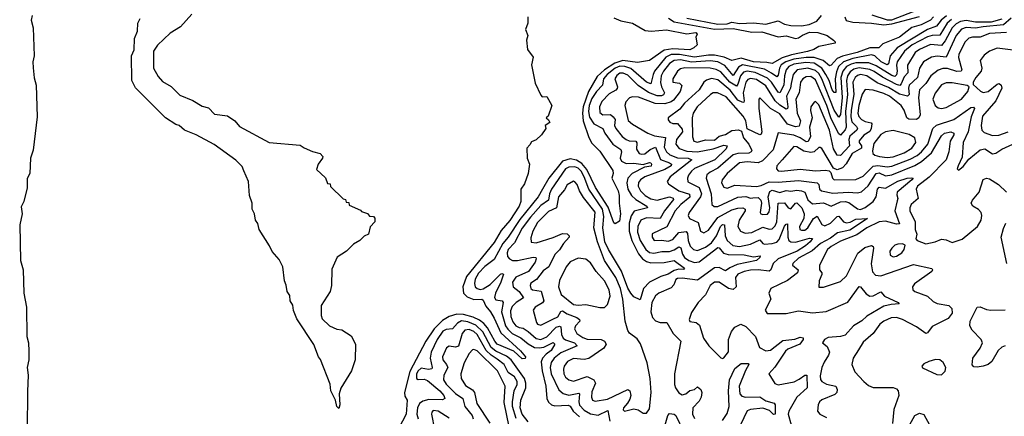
# Model space of a CAD drawing. Extents: x 1678759 to 1859541, y 384609 to 522867.
# Tile 222 of 256: x 1727449 to 1733790, y 487091 to 489647. Entities that reach past the tile are written whole.
import ezdxf

# ---------------------------------------------------------------- set-up
doc = ezdxf.new("R2010")
doc.units = 0

msp = doc.modelspace()

# ---------------------------------------------------------------- linework, layer by layer
at = {"layer": '0CON20XD'}
for points in [[(1732937.8, 489677.8), (1733035, 489645.3), (1733065, 489646.9), (1733237.1, 489712.9)], [(1727530.3, 489675), (1727523.9, 489645), (1727535.2, 489595), (1727542.7, 489415), (1727534.7, 489375), (1727536.1, 489336.1), (1727542, 489272), (1727556.2, 489225), (1727562.1, 489022.1), (1727535.3, 488805.3), (1727519.2, 488755), (1727515.3, 488655), (1727497, 488623), (1727497.3, 488562.7), (1727475.2, 488475), (1727458.4, 488441.6), (1727465.3, 488395), (1727449.5, 488325), (1727454.3, 488094.3), (1727471.7, 488035), (1727475.2, 487885), (1727492.7, 487795), (1727496, 487605), (1727505.8, 487565), (1727509.3, 487510.7), (1727507.5, 487455), (1727497.3, 487405), (1727504.6, 487355), (1727500.7, 487250.7), (1727497.4, 487005)], [(1729505, 487141.4), (1729491.4, 487155), (1729484.1, 487195), (1729453.7, 487255), (1729448.6, 487298.6), (1729387.6, 487457.6), (1729374.8, 487475), (1729343, 487553), (1729235, 487718.9), (1729211.9, 487771.9), (1729207.7, 487807.7), (1729191.4, 487835), (1729188.8, 487868.8), (1729172.3, 487895), (1729166.4, 487936.4), (1729154.7, 487965), (1729144.4, 488054.4), (1729121, 488101), (1729075, 488153.3), (1729058.9, 488188.9), (1728991.6, 488295), (1728982.7, 488332.7), (1728967.9, 488355), (1728960.8, 488395), (1728946.2, 488425), (1728947.5, 488465), (1728929.1, 488515), (1728922.5, 488605), (1728892.4, 488672.4), (1728881.5, 488701.5), (1728842.1, 488742.1), (1728702.3, 488842.3), (1728585.9, 488905.9), (1728510.6, 488935), (1728475.8, 488965.8), (1728455, 488972.1), (1728388.2, 489015), (1728195, 489209.1), (1728171.2, 489255), (1728169.7, 489415), (1728186.7, 489453.3), (1728189.1, 489525), (1728207.1, 489572.9), (1728210.6, 489625), (1728226.2, 489655)], [(1728557.9, 489682.1), (1728485, 489602.1), (1728419, 489561), (1728336.3, 489483.7), (1728310.3, 489445), (1728312, 489335), (1728341.3, 489281.3), (1728369.9, 489249.9), (1728425, 489216.7), (1728481.2, 489161.2), (1728565, 489127.3), (1728625, 489089.1), (1728665, 489078.6), (1728705, 489037.3), (1728787.4, 489027.4), (1728835, 488994.3), (1728865, 488959.6), (1729056.7, 488856.7), (1729255, 488839.5), (1729281.2, 488821.2), (1729335, 488798.2), (1729384.2, 488785), (1729401.2, 488765), (1729400, 488755), (1729372.5, 488715), (1729361.7, 488681.7), (1729418.3, 488628.3), (1729431.7, 488591.7), (1729448.3, 488588.3), (1729451.7, 488571.7), (1729531.7, 488491.7), (1729548.3, 488488.3), (1729551.7, 488471.7), (1729568.3, 488468.3), (1729571.7, 488451.7), (1729645, 488420), (1729651.7, 488411.7), (1729688.3, 488398.3), (1729701.7, 488381.7), (1729728.3, 488378.3), (1729737, 488367), (1729737.5, 488345), (1729707.5, 488312.5), (1729696.2, 488265), (1729667.3, 488252.7), (1729640, 488225), (1729598.7, 488201.3), (1729555, 488154.4), (1729493.8, 488116.2), (1729460.2, 488039.8), (1729457.7, 487935), (1729449.7, 487895), (1729390.9, 487805), (1729390.6, 487740.6), (1729398.4, 487718.4), (1729444.2, 487674.2), (1729492.1, 487652.1), (1729525, 487647.2), (1729585, 487609.6), (1729612.3, 487555), (1729610, 487455), (1729585.3, 487385), (1729517.4, 487272.6), (1729507.2, 487235), (1729512, 487165), (1729505, 487141.4)], [(1730722.5, 489665), (1730722.5, 489625), (1730707.5, 489585), (1730722.5, 489545), (1730713.3, 489515), (1730720, 489455), (1730756.2, 489405), (1730746.1, 489356.1), (1730768.3, 489238.3), (1730805, 489160), (1730815, 489150), (1730845, 489152.5), (1730876.7, 489095), (1730853.6, 489026.4), (1730840, 489015), (1730855, 489002.5), (1730862.5, 488985), (1730833.9, 488966.1), (1730837.5, 488945), (1730810, 488905), (1730775, 488873.3), (1730745, 488860), (1730735, 488840), (1730715, 488820), (1730716.7, 488755), (1730733.3, 488715), (1730723.3, 488655), (1730700.3, 488589.7), (1730676.2, 488555), (1730677.7, 488475), (1730665.3, 488445), (1730605, 488352.5), (1730550.5, 488289.5), (1730505, 488212.2), (1730327.9, 487992.1), (1730304.3, 487925), (1730307.4, 487885), (1730331.1, 487861.1), (1730375, 487844.8), (1730425, 487845.3), (1730435, 487838.9), (1730451.1, 487801.1), (1730481.5, 487765), (1730505, 487723.8), (1730548.8, 487628.8), (1730675, 487512.9), (1730706.5, 487475), (1730705, 487462.9), (1730685, 487460.8), (1730631.5, 487511.5), (1730525, 487556.1), (1730508.4, 487575), (1730461.5, 487661.5), (1730438.3, 487688.3), (1730410, 487709.9), (1730369.5, 487729.5), (1730307.1, 487747.1), (1730265, 487748.9), (1730215, 487735.2), (1730172.1, 487707.9), (1730119, 487655), (1730064.8, 487575), (1729961, 487379), (1729927.5, 487245), (1729930, 487220), (1729945.4, 487195), (1729938.8, 487105), (1729864.8, 486965)], [(1731275, 489659.3), (1731320.5, 489640.5), (1731396, 489625), (1731478.1, 489578.1), (1731516.8, 489573.2), (1731615, 489582.9), (1731745, 489556.7), (1731803.3, 489565), (1731812, 489555), (1731802.9, 489535), (1731811.4, 489485), (1731791.8, 489465), (1731765, 489453.8), (1731655, 489458.6), (1731599.3, 489450.7), (1731505, 489383.6), (1731428.2, 489371.8), (1731333.6, 489383.6), (1731281.9, 489368.1), (1731216, 489324), (1731169, 489281), (1731113.2, 489185), (1731078.6, 489085), (1731073.8, 489043.8), (1731078.4, 488995), (1731115, 488888.2), (1731135, 488851.8), (1731185, 488800), (1731270, 488675), (1731271.4, 488655), (1731261.8, 488625), (1731303.1, 488545), (1731309.7, 488515), (1731309.4, 488465), (1731318.7, 488395), (1731311.7, 488348.3), (1731285, 488332), (1731275, 488338.6), (1731238.4, 488438.4), (1731157.5, 488565), (1731100.8, 488680.8), (1731069.8, 488719.8), (1731035, 488741.8), (1730995, 488750.2), (1730944.7, 488735.3), (1730856.7, 488625), (1730815.3, 488554.7), (1730787.4, 488505), (1730670.9, 488359.1), (1730595.2, 488245), (1730561.4, 488205), (1730505, 488101.3), (1730444.3, 488055.7), (1730405, 488012.8), (1730383.4, 487975), (1730377.5, 487947.5), (1730383.6, 487925), (1730395, 487913.7), (1730415, 487908.5), (1730435, 487912.7), (1730480, 487940), (1730545, 488007.7), (1730555, 488011.1), (1730565, 488006.2), (1730548.9, 487955), (1730513, 487885), (1730507, 487857), (1730515, 487841.9), (1730555.5, 487835.5), (1730562.9, 487825), (1730552.2, 487765), (1730578.2, 487675), (1730592, 487652), (1730620.9, 487625), (1730676.3, 487596.3), (1730725, 487557.8), (1730765, 487535.4)], [(1731626.9, 489656.9), (1731665, 489633), (1731924.5, 489585.5), (1732045, 489590.2), (1732165, 489567.4), (1732228, 489568), (1732335, 489537.1), (1732385, 489544.2), (1732445, 489525.8), (1732465, 489529.5), (1732491.4, 489548.6), (1732535, 489567.6), (1732588.8, 489565), (1732650, 489545), (1732691.2, 489515), (1732700, 489505), (1732700, 489495), (1732596.3, 489473.7), (1732562.9, 489455), (1732522.9, 489442.9), (1732419.2, 489420.8), (1732359.1, 489400.9), (1732295, 489364), (1732262, 489372), (1732175.1, 489374.9), (1732095, 489399.8), (1732035, 489384.8), (1731986.3, 489406.3), (1731925, 489417.8), (1731885, 489417.9), (1731794.8, 489404.8), (1731697.7, 489422.3), (1731645, 489422.1), (1731611.1, 489405), (1731538.2, 489315), (1731528, 489295), (1731515, 489233.4), (1731485, 489245.2), (1731385, 489332.6), (1731346.3, 489346.3), (1731315, 489347.3), (1731285, 489334.7), (1731232.2, 489295), (1731209.7, 489265), (1731202.2, 489225), (1731164.7, 489185.3), (1731135, 489140), (1731116.8, 489095), (1731111.9, 489055), (1731118.5, 489018.5), (1731146.8, 488976.8), (1731203.9, 488945), (1731218.1, 488915), (1731270, 488845), (1731321.6, 488811.6), (1731325.3, 488795.3), (1731315.7, 488755), (1731324.2, 488735), (1731355, 488719.8), (1731405, 488721.8), (1731465, 488714.6), (1731506.2, 488726.2), (1731515, 488724.3), (1731519.3, 488715), (1731515.8, 488704.2), (1731473.3, 488696.7), (1731394.8, 488655), (1731366.5, 488625), (1731359.3, 488595), (1731366.5, 488555), (1731388.5, 488515), (1731418.2, 488488.2), (1731489.1, 488445), (1731492.2, 488435), (1731407.6, 488412.4), (1731386.7, 488383.3), (1731374.9, 488335.1), (1731374.9, 488285), (1731390.7, 488225), (1731435, 488137.7), (1731460.6, 488105), (1731485, 488087.7), (1731515, 488080.6), (1731598.8, 488081.2), (1731664.8, 488094.8), (1731731.4, 488045), (1731725, 488037.5), (1731695, 488038.4), (1731665, 488031.2), (1731625, 488007), (1731577.7, 487992.3), (1731505.2, 487954.8), (1731465.8, 487914.2), (1731445, 487842), (1731405, 487862), (1731385, 487884.3), (1731365, 487916.6), (1731325, 488025.3), (1731240.6, 488165), (1731218.6, 488215), (1731204.6, 488305), (1731212, 488378), (1731203.1, 488425), (1731114.9, 488555), (1731085.3, 488635), (1731065, 488670.6), (1731045, 488691.2), (1731025, 488699.5), (1730985, 488696.5), (1730963.8, 488685), (1730874, 488555), (1730861.5, 488525), (1730855.9, 488484.1), (1730805, 488449.8), (1730738.2, 488375), (1730685, 488302.9), (1730635, 488209.8), (1730595.6, 488165), (1730589.6, 488145), (1730591.7, 488121.7), (1730604.5, 488105), (1730622.9, 488095), (1730655, 488094.2), (1730756.3, 488116.3), (1730773.3, 488115), (1730776.2, 488106.2), (1730768.2, 488085), (1730725.3, 488024.7), (1730645, 487987.8), (1730624.1, 487955), (1730627, 487925), (1730666.2, 487896.2), (1730694.6, 487855), (1730647.3, 487825), (1730621, 487799), (1730609.8, 487770.2), (1730612.1, 487735), (1730625, 487700), (1730645, 487674.8), (1730665, 487662.3), (1730690.9, 487659.1), (1730725, 487637.8), (1730775, 487592.1), (1730805, 487585.8), (1730845, 487604.1), (1730905, 487664.8), (1730925, 487670.8), (1730935, 487666.5), (1730938.5, 487618.5), (1730949.8, 487595), (1730965, 487583.3), (1731022.4, 487565), (1731040.5, 487545), (1730935, 487501), (1730891.3, 487465), (1730872.4, 487437.6), (1730864.8, 487405), (1730871.2, 487365), (1730921.7, 487261.7), (1730948.5, 487238.5), (1730985, 487226.2), (1731049.4, 487239.4), (1731054.8, 487234.8), (1731050.1, 487185), (1731055, 487162.2), (1731085, 487130.6), (1731125, 487107), (1731175, 487098.1), (1731238.1, 487128.1), (1731250.3, 487060.3)], [(1733334.6, 489665), (1733315.3, 489645), (1733255, 489614), (1733195, 489596.2), (1733115.5, 489535), (1733008.5, 489491.5), (1732983.1, 489466.9), (1732923.8, 489466.2), (1732843.6, 489436.4), (1732747.4, 489412.6), (1732713.1, 489396.9), (1732675, 489353.1), (1732665, 489350.8), (1732624.3, 489384.3), (1732565, 489403.4), (1732515, 489404), (1732435, 489392.9), (1732382.4, 489375), (1732354, 489356), (1732342.9, 489335), (1732335, 489289.7), (1732325, 489278.9), (1732291.9, 489301.9), (1732245, 489329.1), (1732105, 489356.6), (1732077.8, 489342.2), (1732045, 489288.4), (1731991.1, 489351.1), (1731945, 489375.3), (1731895, 489381.2), (1731775, 489374.3), (1731705, 489388.1), (1731665, 489385.1), (1731634.3, 489365.7), (1731595.5, 489315), (1731580.6, 489285), (1731576.7, 489243.3), (1731582.5, 489215), (1731601.2, 489175), (1731595, 489162.3), (1731583.3, 489156.7), (1731555, 489157.5), (1731497.9, 489177.9), (1731432.5, 489222.5), (1731365, 489289.2), (1731335, 489303.3), (1731315, 489302.4), (1731295, 489288.6), (1731282.9, 489265), (1731298.3, 489215), (1731296.7, 489203.3), (1731287.8, 489192.2), (1731245, 489169.2), (1731199.2, 489120.8), (1731183.9, 489085), (1731185, 489049.4), (1731204.8, 489034.8), (1731255, 489036), (1731272.1, 489022.1), (1731284.5, 489004.5), (1731281, 488965), (1731288.8, 488945), (1731329.1, 488895), (1731355, 488874.2), (1731375, 488866.2), (1731418.2, 488865), (1731423.8, 488853.8), (1731422.6, 488812.6), (1731439.2, 488785), (1731455, 488780), (1731475, 488783.5), (1731509, 488811), (1731545, 488825.6), (1731576.2, 488746.2), (1731634.1, 488725), (1731646.8, 488715), (1731644.3, 488705), (1731605, 488680.8), (1731474.7, 488635), (1731447.3, 488615), (1731435, 488597.3), (1731432.3, 488575), (1731447.1, 488545), (1731477.3, 488515), (1731515, 488491.6), (1731555, 488484.3), (1731635, 488505.8), (1731656.9, 488496.9), (1731659.1, 488489.1), (1731601.2, 488415), (1731574.9, 488365.1), (1731485, 488369.4), (1731450.3, 488355), (1731429.2, 488315), (1731427.8, 488277.8), (1731445, 488224.1), (1731482.1, 488165), (1731505, 488146.3), (1731532.6, 488142.6), (1731585, 488152.3), (1731635, 488153.5), (1731665, 488163.1), (1731695, 488183.1), (1731706.7, 488176.7), (1731717.7, 488135), (1731730.2, 488115), (1731758.1, 488095), (1731795, 488081.8), (1731825, 488087.4), (1731945, 488178.1), (1731955, 488175.9), (1731982.8, 488142.8), (1732012.9, 488132.9), (1732115, 488131.4), (1732175, 488119.6), (1732218, 488125), (1732215.6, 488115), (1732194.2, 488095), (1732069.9, 488070.1), (1732021.7, 488048.3), (1731995, 488029.1), (1731955, 488050), (1731925, 488046.8), (1731815, 487968.1), (1731715, 487981.7), (1731685, 487979.3), (1731675, 487972.2), (1731662.5, 487937.5), (1731645, 487918.4), (1731565.6, 487884.4), (1731543.5, 487866.5), (1731520.2, 487825), (1731513, 487765), (1731525, 487726.9), (1731545, 487705.4), (1731575, 487694.6), (1731617.5, 487695), (1731657.7, 487625), (1731706.5, 487575), (1731666.7, 487365), (1731666.9, 487295), (1731673.1, 487275), (1731695, 487241.9), (1731715, 487229.2), (1731740, 487235), (1731765, 487257.1), (1731795.6, 487264.4), (1731815, 487281.2), (1731835, 487264.2), (1731842.3, 487245), (1731838.1, 487215), (1731825, 487187.5), (1731784.1, 487145), (1731782.8, 487105), (1731795, 487076.7)], [(1733417.6, 489672.4), (1733383, 489645), (1733354.4, 489605.6), (1733295, 489583.6), (1733100, 489465), (1733054.5, 489415), (1733045, 489363.1), (1733035, 489355.7), (1732997.7, 489375), (1732956.1, 489415), (1732935, 489420.5), (1732815, 489396.9), (1732755.2, 489374.8), (1732723.5, 489346.5), (1732708.7, 489311.3), (1732700.6, 489265), (1732705, 489178.6), (1732695, 489178.4), (1732681.5, 489195), (1732662.9, 489255), (1732642, 489295), (1732615, 489335.4), (1732565, 489366.2), (1732512.3, 489372.3), (1732435, 489361.4), (1732403.2, 489345), (1732386.2, 489325), (1732375.6, 489285), (1732370.4, 489225), (1732345, 489176.8), (1732335, 489179.4), (1732290.8, 489245), (1732265, 489270.4), (1732185, 489307.2), (1732135, 489316), (1732111.8, 489308.2), (1732091.9, 489285), (1732075, 489231.3), (1732065, 489218.4), (1732023.5, 489245), (1731965, 489311.5), (1731935, 489326.9), (1731895, 489334.3), (1731733.7, 489336.3), (1731705, 489329.7), (1731685, 489316.2), (1731654.7, 489265), (1731656, 489245), (1731697.6, 489237.6), (1731713.7, 489223.7), (1731702.9, 489185), (1731660.8, 489129.1), (1731645, 489117.3), (1731605, 489105.4), (1731542.9, 489107.1), (1731435, 489148.4), (1731395, 489150.8), (1731376.2, 489143.8), (1731352.8, 489117.2), (1731346.8, 489095), (1731368, 488998), (1731395, 488973.4), (1731495, 488915.8), (1731537.7, 488897.7), (1731607.9, 488887.9), (1731600.4, 488825), (1731614, 488795), (1731635.8, 488775.8), (1731685, 488756.7), (1731753.9, 488753.9), (1731778.9, 488745), (1731639.3, 488635), (1731619.5, 488605), (1731628.5, 488588.5), (1731693.6, 488545), (1731762.4, 488522.4), (1731765, 488503.5), (1731707.3, 488455), (1731671.2, 488415), (1731616.9, 488313.1), (1731523.6, 488266.4), (1731523.1, 488245), (1731536, 488225), (1731585, 488226.7), (1731625, 488219), (1731655, 488229.5), (1731695.1, 488274.9), (1731742, 488282), (1731750, 488270), (1731754, 488224), (1731768.3, 488188.3), (1731788.2, 488165), (1731815, 488159.6), (1731865, 488180.6), (1731905, 488209.3), (1731936.1, 488253.9), (1731962.8, 488315), (1731975, 488327.1), (1731987.5, 488325), (1731993, 488255), (1732005, 488223.4), (1732041.2, 488191.2), (1732085, 488186.2), (1732155, 488199.4), (1732215, 488229), (1732234.3, 488204.3), (1732245, 488200), (1732295, 488204.2), (1732325, 488213.7), (1732340.6, 488229.4), (1732375, 488315.5), (1732385, 488329.4), (1732395, 488331.2), (1732395.4, 488245.4), (1732403.5, 488225), (1732415, 488216.5), (1732445, 488213.9), (1732535, 488239.8), (1732555, 488236.2), (1732540, 488215), (1732510, 488190), (1732455.6, 488154.3), (1732334.3, 488105), (1732301, 488075), (1732286, 488034), (1732275, 488025.8), (1732205, 488033.9), (1732155, 488032.6), (1732114.4, 488025), (1732075, 488007.5), (1732058.8, 487985), (1732062.7, 487925), (1732045, 487907.5), (1732015, 487914.5), (1731954.6, 487955.4), (1731925, 487954.5), (1731896.9, 487933.1), (1731866.3, 487873.7), (1731818, 487825), (1731775, 487760), (1731761.4, 487715), (1731765, 487702), (1731805, 487695.6), (1731827.7, 487677.7), (1731854, 487594), (1731887.5, 487545), (1731965, 487468.8), (1731975, 487464), (1731985, 487468), (1732014.5, 487505.5), (1732014.7, 487585), (1732033, 487637), (1732055, 487665.4), (1732094.3, 487684.3), (1732125, 487670.6), (1732188.5, 487605), (1732212.9, 487535), (1732255, 487512.4), (1732285, 487517.8), (1732365, 487580), (1732441.3, 487588.7), (1732475, 487601.2), (1732496, 487596), (1732495.9, 487585), (1732473.8, 487555), (1732396.8, 487523.2), (1732380.2, 487509.8), (1732311.5, 487408.5), (1732272.9, 487365), (1732312.4, 487302.4), (1732333.4, 487293.4), (1732436, 487314), (1732470.2, 487329.8), (1732505, 487356.2), (1732518.1, 487355), (1732521.8, 487275), (1732454.7, 487215), (1732403.5, 487125), (1732398.6, 487105), (1732417.3, 487035)], [(1733451.3, 489648.7), (1733423.4, 489625), (1733375, 489548.4), (1733324.7, 489545.3), (1733295, 489535.9), (1733197.1, 489485), (1733147.7, 489445), (1733100.2, 489375), (1733095.2, 489355), (1733100.4, 489315), (1733095, 489292.2), (1733085, 489281.9), (1733065, 489288.2), (1732965, 489350.9), (1732918.2, 489368.2), (1732835, 489368.7), (1732805, 489361.5), (1732774.3, 489345), (1732749.9, 489315), (1732736.6, 489275), (1732746.6, 489145), (1732735, 489036), (1732725, 489018.9), (1732694.3, 489064.3), (1732615.1, 489265.1), (1732595, 489299.7), (1732575, 489320.5), (1732525, 489335.1), (1732456.1, 489323.9), (1732429.7, 489295), (1732416.8, 489236.8), (1732413.2, 489205), (1732387.7, 489155), (1732396.1, 489085), (1732394.2, 489075.8), (1732385, 489070.5), (1732345, 489096.5), (1732315.4, 489125), (1732255, 489220.2), (1732195, 489261.8), (1732155, 489268.1), (1732139.3, 489260.7), (1732126.5, 489245), (1732108.8, 489175), (1732115.8, 489124.2), (1732113.8, 489116.2), (1732105.7, 489114.3), (1732075, 489129.2), (1732025, 489193.4), (1731945, 489260.2), (1731905, 489267.4), (1731872.2, 489257.8), (1731856, 489244), (1731825.8, 489195), (1731729.9, 489110.1), (1731700.4, 489069.6), (1731625.8, 489015), (1731625, 489002.5), (1731635.7, 488985.7), (1731655, 488978.1), (1731685, 488978.2), (1731715, 488942.7), (1731718.6, 488925), (1731679.5, 488875), (1731674.7, 488845), (1731697.1, 488817.1), (1731745, 488800.9), (1731815, 488795.6), (1731916.1, 488813.9), (1731985, 488839), (1732006.4, 488835), (1731998.8, 488815), (1731926.6, 488743.4), (1731795, 488688.8), (1731775, 488671.9), (1731757.1, 488645), (1731749.7, 488625), (1731753.1, 488603.1), (1731826.3, 488566.3), (1731839.2, 488525), (1731833.3, 488505), (1731761.2, 488405), (1731755.3, 488385), (1731762.1, 488365), (1731819.8, 488339.8), (1731832.9, 488285), (1731855, 488273.2), (1731885, 488290.9), (1731945, 488371.4), (1732035, 488421.2), (1732075, 488433.3), (1732106, 488435), (1732122.5, 488425), (1732121, 488415), (1732083.9, 488355), (1732073.5, 488315), (1732091.5, 488285), (1732120.9, 488270.9), (1732165, 488276.5), (1732235, 488309.4), (1732275, 488297.9), (1732295, 488299.7), (1732315, 488319.4), (1732325.9, 488345), (1732334.5, 488465.5), (1732375.8, 488465.8), (1732398, 488435), (1732415, 488428.4), (1732445, 488463.6), (1732455, 488466.8), (1732485.5, 488435.5), (1732500.5, 488395), (1732498.8, 488365), (1732470.5, 488315), (1732474.5, 488295), (1732485, 488289.7), (1732505, 488291.4), (1732524.6, 488305), (1732561.6, 488365), (1732585, 488381.5), (1732615, 488326.4), (1732635, 488317.7), (1732671.6, 488335), (1732715, 488379.7), (1732725, 488381.5), (1732754.7, 488344.7), (1732775, 488338.2), (1732797.5, 488342.5), (1732835, 488361.6), (1732910, 488365), (1732795, 488289.8), (1732716.2, 488273.8), (1732670.9, 488239.1), (1732606.7, 488205)], [(1731745, 489656.9), (1731945, 489618.3), (1732005, 489621.6), (1732035, 489631.4), (1732085, 489622.7), (1732175, 489626.7), (1732255, 489619.2), (1732335, 489640), (1732375, 489619.5), (1732415, 489609.6), (1732485, 489608.2), (1732534.5, 489615.5), (1732583, 489637), (1732612.4, 489675)], [(1733835, 489656.2), (1733786, 489614), (1733655, 489601.9), (1733605, 489591.6), (1733545, 489597.5), (1733515, 489586.1), (1733480.3, 489545), (1733415, 489406.4), (1733357, 489413), (1733321.9, 489405), (1733270.4, 489375), (1733244, 489334), (1733231.9, 489275), (1733178.1, 489225), (1733173.8, 489205), (1733177.5, 489165), (1733166.3, 489153.7), (1733115, 489167.4), (1733045, 489210.5), (1732970.5, 489240.5), (1732905, 489286.2), (1732865, 489293.1), (1732845, 489287.9), (1732829, 489275), (1732815.3, 489244.7), (1732821.6, 489165), (1732803.6, 489065), (1732802.2, 489022.2), (1732809.2, 488989.2), (1732839.3, 488959.3), (1732845.2, 488945), (1732840.8, 488935), (1732795, 488897), (1732788.1, 488875), (1732792.7, 488835), (1732735, 488772.6), (1732715, 488774.8), (1732689.5, 488815), (1732665, 488935.4), (1732595, 489098.9), (1732575, 489119.4), (1732565, 489115.7), (1732545.4, 489085), (1732542.6, 489062.6), (1732553.3, 489015), (1732535.8, 488955), (1732542.9, 488895), (1732528, 488862), (1732515, 488860), (1732475, 488886.8), (1732435, 488903.3), (1732335, 488917.1), (1732302.5, 488807.5), (1732232.3, 488737.7), (1732205, 488724.1), (1732135, 488730.3), (1732085, 488724.8), (1732004.7, 488655), (1731974, 488615), (1731970, 488595), (1731985, 488567.8), (1732005, 488562.1), (1732055, 488580), (1732195, 488573), (1732225, 488578), (1732275, 488601.5), (1732335, 488599.4), (1732465, 488610.5), (1732585.2, 488595.2), (1732596.7, 488585), (1732601.2, 488555), (1732613.4, 488543.4), (1732685, 488528.7), (1732784.8, 488534.8), (1732845, 488532), (1732871.4, 488538.6), (1732913.3, 488576.7), (1732965, 488655.4), (1732985, 488660.1), (1733025, 488641.6), (1733065, 488648.3), (1733215, 488707.8), (1733257, 488733), (1733320.8, 488789.2), (1733385, 488898.4), (1733405.6, 488915), (1733445, 488923.8), (1733465.3, 488915.3), (1733464.5, 488905), (1733441.2, 488865), (1733432.1, 488795), (1733416.4, 488743.6), (1733306.8, 488633.2), (1733230.5, 488575), (1733223.1, 488555), (1733235.2, 488495), (1733191.5, 488455), (1733182.5, 488435), (1733182.3, 488415), (1733217, 488345), (1733215.3, 488295), (1733226.9, 488265), (1733220, 488235), (1733230, 488225), (1733285, 488203.1), (1733345, 488216.2), (1733385, 488232.5), (1733415, 488228.7), (1733455, 488212), (1733518, 488232), (1733616.9, 488315), (1733641.9, 488355), (1733646.5, 488385), (1733641.9, 488405), (1733623.6, 488423.6), (1733587.1, 488445), (1733577.8, 488465), (1733586.2, 488483.8), (1733628.8, 488535), (1733653.3, 488616.7), (1733675, 488626.5), (1733695, 488622.5), (1733751.9, 488585), (1733804.3, 488535)], [(1733775, 489650.2), (1733705, 489632.2), (1733605, 489632.1), (1733545, 489641.6), (1733507.6, 489635), (1733479.8, 489620.2), (1733454.3, 489595), (1733409.2, 489510.8), (1733385, 489480), (1733315, 489487.2), (1733243.2, 489455), (1733216.2, 489435), (1733166.6, 489355), (1733169.1, 489305), (1733145, 489279.3), (1733126.5, 489233.5), (1733116.5, 489223.5), (1733095, 489228.5), (1733005, 489275.9), (1732953.2, 489313.2), (1732925, 489325.7), (1732855, 489336.2), (1732822.1, 489327.9), (1732798.1, 489311.9), (1732780.2, 489285), (1732773.1, 489255), (1732780.8, 489165), (1732767.9, 489055), (1732771.8, 488955), (1732765, 488937.7), (1732735, 488903.3), (1732722.7, 488912.7), (1732674.1, 489015), (1732647.1, 489095)], [(1732763.6, 489665), (1732772.2, 489642.2), (1732815, 489630.3), (1732935, 489625.6), (1733015, 489613.5), (1733065, 489621.2), (1733245, 489668.8)], [(1733805, 489565.2), (1733695, 489558.8), (1733635, 489535.5), (1733585, 489535.6), (1733562.5, 489527.5), (1733538.6, 489505), (1733498.1, 489425), (1733496, 489404), (1733516.7, 489325), (1733511.9, 489315), (1733485, 489312.5), (1733425, 489332.8), (1733395, 489332), (1733365, 489322.1), (1733317, 489285), (1733283.9, 489235), (1733244.8, 489195.2), (1733236.8, 489145), (1733247.7, 489035), (1733240, 489015), (1733225.6, 489004.4), (1733175, 489006.1), (1733163.2, 489015), (1733145.2, 489065), (1733125.3, 489095), (1733050.2, 489155), (1733015, 489172.6), (1732946.1, 489193.9), (1732895, 489198), (1732875, 489167.8), (1732853, 489095), (1732846, 489045), (1732852.7, 489022.7), (1732870.8, 489005), (1732895, 488991), (1732932.4, 488982.4), (1732936.6, 488975), (1732933, 488945), (1732923.8, 488926.2), (1732885, 488903.2), (1732855.5, 488865.5), (1732856.2, 488855), (1732870.6, 488835), (1732870.3, 488819.7), (1732809.5, 488785), (1732771.5, 488718.5), (1732748.3, 488691.7), (1732715, 488679.1), (1732690.8, 488690.8), (1732615, 488816.9), (1732605, 488824.4), (1732595, 488823.3), (1732565.2, 488794.8), (1732545, 488790.2), (1732499.9, 488799.9), (1732455, 488827.3), (1732435, 488829.7), (1732360.7, 488745), (1732326.2, 488705), (1732323.6, 488685), (1732335, 488674.1), (1732355, 488671.1), (1732475, 488682.9), (1732575, 488672.6), (1732638.1, 488678.1), (1732662.1, 488672.1), (1732672.8, 488662.8), (1732684.6, 488625), (1732695, 488614.6), (1732835, 488617.5), (1732880.6, 488639.4), (1732945, 488702.2), (1732975, 488706.8), (1733035, 488699), (1733065, 488702.4), (1733185, 488747.8), (1733228.6, 488771.4), (1733257.3, 488795), (1733297.5, 488845), (1733330.7, 488945), (1733353.2, 488966.8), (1733465, 489004.8), (1733575, 489081.8), (1733592.6, 489082.6), (1733599.1, 489075), (1733577.9, 489022.1), (1733558, 488925), (1733525.2, 488855), (1733518.9, 488761.1), (1733492.5, 488705), (1733487.5, 488685), (1733495, 488677.5), (1733525, 488700), (1733562.8, 488747.2), (1733635, 488808.8), (1733665, 488814.7), (1733715, 488783.6), (1733735, 488786.1), (1733775, 488811.9), (1733845, 488844.3)], [(1733848.4, 489451.6), (1733745, 489463.2), (1733695.3, 489444.7), (1733660.9, 489419.1), (1733635.5, 489385), (1733645.3, 489335), (1733641.9, 489315), (1733606.6, 489275), (1733590, 489245), (1733590.3, 489230.3), (1733637.4, 489187.4), (1733655, 489178.8), (1733685.4, 489185), (1733745, 489232), (1733756.7, 489235), (1733770.4, 489225), (1733773.4, 489205), (1733736.7, 489125), (1733650.7, 489025), (1733640.8, 488965), (1733645.8, 488935.8), (1733660.8, 488920.8), (1733715, 488900)], [(1732647.1, 489095), (1732575, 489258.9), (1732545, 489282.1), (1732515, 489279.4), (1732492.4, 489265), (1732478.8, 489245), (1732468.7, 489175), (1732447, 489135), (1732455.4, 489045.4), (1732477.6, 488995), (1732469.3, 488960.7), (1732445, 488956.2), (1732395, 488974.8), (1732345, 489040.3), (1732284.9, 489074.9), (1732215, 489143.3), (1732208.8, 489135), (1732209.4, 489075), (1732229.2, 488925), (1732225, 488908.6), (1732215, 488904.6), (1732134.4, 488944.4), (1732124.7, 488995), (1732108.7, 489025), (1731999.9, 489149.9), (1731943.8, 489176.2), (1731915, 489175.2), (1731897.5, 489165), (1731812.2, 489085), (1731787.5, 489045), (1731780.9, 489015), (1731783.1, 488893.1), (1731791.5, 488865), (1731815, 488858.9), (1731865, 488872.8), (1731925, 488871.3), (1731955, 488895.6), (1731995, 488906.5), (1732035, 488932.9), (1732077.7, 488937.7), (1732097.7, 488927.7), (1732109.7, 488885), (1732145.9, 488845.9), (1732165.3, 488805), (1732160.8, 488795), (1732145, 488787.6), (1732075, 488784.3), (1732044.7, 488775.3), (1731945, 488689.8), (1731895, 488664.7), (1731875, 488647.3), (1731870.5, 488625), (1731903.5, 488525), (1731906.4, 488456.4), (1731922.7, 488442.7), (1731945, 488443.3), (1732075, 488504.1), (1732125, 488506.7), (1732155, 488496.6), (1732171.6, 488498.4), (1732205, 488500.4), (1732221.7, 488485), (1732225.8, 488465), (1732217.8, 488405), (1732222.5, 488395), (1732235, 488390.9), (1732265, 488394.6), (1732275, 488408), (1732279.6, 488435), (1732269.4, 488505), (1732281.2, 488538.8), (1732295, 488548.6), (1732345, 488533), (1732385, 488545.7), (1732415, 488541.2), (1732455, 488547.4), (1732484.3, 488544.3), (1732504.8, 488534.8), (1732525.9, 488485.9), (1732555, 488460.4), (1732625.8, 488465.8), (1732675, 488445.3), (1732735, 488473), (1732765.4, 488475.4), (1732788.1, 488468.1), (1732845, 488429.1), (1732865, 488424.4), (1732895, 488436.2), (1732945.2, 488475), (1732964.4, 488505), (1732974.2, 488555), (1732985, 488568.4), (1733025, 488562.1), (1733105, 488606), (1733164.3, 488625), (1733195, 488628.5), (1733202.5, 488625), (1733194.5, 488615), (1733101.4, 488535), (1733097.7, 488517.7), (1733104.6, 488495), (1733100, 488480), (1733084.8, 488415), (1733115, 488331.9), (1733095, 488328.3), (1733025, 488348.9), (1732985, 488345.4), (1732904.2, 488305), (1732839.9, 488260.1), (1732735, 488220), (1732675.4, 488185), (1732652.7, 488165), (1732600, 488065), (1732600.5, 488035), (1732614.4, 488015), (1732614.5, 488005), (1732597.5, 487965), (1732595, 487922.5), (1732625, 487924.3), (1732735, 487958.9), (1732775, 487996.7), (1732847.2, 488142.8), (1732891.5, 488178.5), (1732935, 488191.2), (1732946, 488186), (1732948.2, 488175), (1732933.5, 488073.5), (1732942.4, 488022.4), (1732960.5, 488000.5), (1732995, 487995.8), (1733205, 488070.4), (1733324.3, 488044.3), (1733328.6, 488035), (1733323.1, 488025), (1733211.9, 487945), (1733198.1, 487925), (1733200.6, 487905), (1733213.8, 487895), (1733294.8, 487864.8), (1733331.7, 487831.7), (1733357.6, 487817.6), (1733434.1, 487804.1), (1733451.5, 487785), (1733454.6, 487755), (1733428.3, 487721.7), (1733325, 487670.6), (1733295, 487628.1), (1733285, 487625.5), (1733225, 487667.3), (1733134.2, 487715), (1733095, 487728.2), (1733062.5, 487725), (1733015, 487703.9), (1732989.1, 487685), (1732946.2, 487623.8), (1732880.7, 487569.3), (1732850.9, 487519.1), (1732816.5, 487465), (1732809.1, 487425), (1732828.5, 487378.5), (1732885.6, 487315), (1732915, 487288.5), (1732945, 487277.3), (1733075, 487276.7), (1733095, 487268.6), (1733105.8, 487255), (1733110, 487225), (1733078.8, 487135), (1733071.1, 487045)], [(1733385, 489074.6), (1733415, 489080.4), (1733514.6, 489135), (1733555.4, 489185), (1733563.8, 489215), (1733552.2, 489222.2), (1733455, 489241.2), (1733415, 489240), (1733385, 489226.9), (1733345, 489174.4), (1733329.2, 489135), (1733345.5, 489095), (1733365, 489079.6), (1733385, 489074.6)], [(1733035, 488758.4), (1733075, 488762.5), (1733145, 488790), (1733195, 488819), (1733220.2, 488855), (1733215, 488886.5), (1733177.8, 488907.8), (1733075, 488932.7), (1733025, 488924.6), (1732995, 488906.2), (1732950.1, 488849.9), (1732941.9, 488801.9), (1732944.4, 488785), (1732955.8, 488775), (1732986.7, 488765), (1733035, 488758.4)], [(1733715, 488900), (1733755, 488903.1), (1733815, 488923.8)], [(1731485, 487110.8), (1731505, 487138.8), (1731516.6, 487245), (1731509.4, 487335), (1731490, 487435), (1731447.6, 487557.6), (1731425, 487589.8), (1731376.2, 487626.2), (1731364.8, 487644.8), (1731348.6, 487705), (1731334.6, 487845), (1731318.2, 487915), (1731289.3, 487985), (1731216.1, 488096.1), (1731169.9, 488215), (1731146.2, 488305), (1731155, 488406.9), (1731080.6, 488500.6), (1731054.2, 488545), (1731040.3, 488585), (1731025, 488602.7), (1731015, 488605.5), (1730975, 488582.9), (1730958.9, 488551.1), (1730919.5, 488505), (1730907.1, 488435), (1730855, 488410.6), (1730785, 488340), (1730754.3, 488285), (1730742, 488242), (1730743.2, 488213.2), (1730775, 488210), (1730885, 488242.4), (1730945, 488268.5), (1730975, 488266.3), (1730988.9, 488255), (1730987.8, 488245), (1730951.2, 488205), (1730926.8, 488163.2), (1730896.2, 488133.8), (1730856.7, 488055), (1730820.9, 488029.1), (1730776.9, 487973.1), (1730741.4, 487948.6), (1730736.8, 487935), (1730742, 487915), (1730752.7, 487905), (1730807.7, 487897.7), (1730825.3, 487835), (1730817.1, 487822.9), (1730768.9, 487795), (1730755.5, 487775), (1730777.3, 487695), (1730785, 487684.6), (1730805, 487678.9), (1730883, 487717), (1730915, 487731.1), (1730933.4, 487766.6), (1730945, 487770.9), (1730975, 487751), (1731037.7, 487727.7), (1731054.7, 487715), (1731055.8, 487705), (1731029.5, 487675), (1731021.8, 487655), (1731037.5, 487625), (1731075, 487599.6), (1731105, 487588), (1731195, 487586.8), (1731214.8, 487574.8), (1731226.1, 487555), (1731210.3, 487529.7), (1731115, 487463.6), (1731085, 487456.6), (1731015, 487463.5), (1730977.1, 487445), (1730955.9, 487415), (1730951.4, 487395), (1730954.7, 487365), (1730965, 487343.2), (1730985, 487325.3), (1731015, 487316.7), (1731105, 487347.1), (1731146.5, 487326.5), (1731156.9, 487305), (1731135, 487248.8), (1731131.2, 487215), (1731138.6, 487195), (1731155, 487188.2), (1731235, 487200.4), (1731365, 487264.2), (1731378.3, 487255), (1731384.8, 487225), (1731379.7, 487200.3), (1731364.4, 487175), (1731336.9, 487145), (1731335, 487133.3), (1731343.5, 487123.5), (1731405, 487138.2), (1731432.4, 487132.4), (1731465, 487111.9), (1731485, 487110.8)], [(1733805.7, 488075.7), (1733770, 488245), (1733785, 488301.2), (1733800, 488335)], [(1732606.7, 488205), (1732553.1, 488156.9), (1732465, 488111.1), (1732427.5, 488075), (1732426.9, 488065), (1732463.8, 488035), (1732457.7, 488015), (1732394.4, 487965.6), (1732285.8, 487915), (1732272.9, 487885), (1732285.7, 487845), (1732250, 487775), (1732263.6, 487753.6), (1732385.6, 487754.4), (1732465, 487770.8), (1732555, 487757.8), (1732642.6, 487767.4), (1732783.5, 487826.5), (1732855, 487927.8), (1732865, 487925.6), (1732900.8, 487880.8), (1732925, 487866.1), (1732945, 487867.5), (1732995, 487892.9), (1733017.8, 487865), (1733106.2, 487825), (1733112.5, 487815), (1733060.9, 487810.9), (1733015, 487800.7), (1732904.3, 487735.7), (1732873, 487707), (1732820, 487675), (1732765, 487612.9), (1732735, 487604.3), (1732655, 487599.3), (1732631.9, 487585), (1732618.8, 487565), (1732650, 487540), (1732663.9, 487505), (1732658.7, 487485), (1732629.2, 487440.8), (1732614.8, 487405), (1732605, 487352.5), (1732607.4, 487327.4), (1732615.5, 487315), (1732645, 487297.2), (1732705.3, 487285.3), (1732714.5, 487264.5), (1732710.9, 487245), (1732699.2, 487230.8), (1732615, 487196.7), (1732600.8, 487185), (1732591.9, 487165), (1732588.1, 487125), (1732602.5, 487105), (1732645, 487083.7)], [(1733075, 488118.5), (1733095, 488123.1), (1733131.1, 488145), (1733145.6, 488165), (1733152.5, 488195), (1733135, 488202.5), (1733105, 488201.1), (1733085, 488193.3), (1733065, 488175.6), (1733053.1, 488155), (1733055, 488128.8), (1733075, 488118.5)], [(1731185, 487793.1), (1731215, 487793.1), (1731235, 487812), (1731251.5, 487865), (1731245.3, 487905), (1731215, 487963.1), (1731161.3, 488025), (1731125, 488081.1), (1731095, 488103.5), (1731045, 488110), (1730995, 488085.6), (1730969.1, 488055), (1730925, 487966.7), (1730919.5, 487925), (1730936.9, 487875), (1731015, 487811.8), (1731045, 487807.7), (1731095, 487812.5), (1731185, 487793.1)], [(1733795, 487544.7), (1733774.4, 487535.6), (1733751.8, 487515), (1733709.1, 487445), (1733685.7, 487425), (1733655, 487413.2), (1733615, 487407.8), (1733595, 487410.8), (1733583.4, 487423.4), (1733587.8, 487465), (1733635, 487530), (1733648.8, 487565), (1733642, 487585), (1733583.1, 487645), (1733568.8, 487675), (1733570.5, 487705), (1733615.6, 487794.4), (1733635, 487797.5), (1733675, 487778.5), (1733704, 487774), (1733795, 487777.1)], [(1730725, 487056), (1730685, 487103.7), (1730673.3, 487145), (1730677.2, 487195), (1730708.4, 487275), (1730708.3, 487305), (1730699.6, 487335), (1730615.4, 487455.4), (1730585, 487477.7), (1730515, 487510), (1730485.1, 487535), (1730432.3, 487635), (1730387.4, 487677.4), (1730335, 487700.8), (1730295, 487706.1), (1730268.7, 487691.3), (1730236.4, 487653.6), (1730195, 487651), (1730175, 487640.7), (1730137.6, 487585), (1730100.3, 487505), (1730093.8, 487465), (1730106.4, 487405), (1730103.1, 487396.9), (1730082.3, 487392.3), (1730035, 487400.5), (1730014.8, 487385), (1730004.4, 487364.4), (1730005, 487334.6), (1730015, 487328.9), (1730055, 487330.5), (1730075, 487322.7), (1730155.2, 487255), (1730180.6, 487225), (1730186.5, 487205), (1730172.7, 487197.3), (1730085, 487199.8), (1730045, 487188.3), (1730025, 487172.5), (1730011.2, 487145), (1730008, 487105), (1730015.2, 487075)], [(1730646.8, 487076.8), (1730623.3, 487155), (1730622.3, 487185), (1730634.4, 487255.6), (1730653.8, 487295), (1730653, 487315), (1730635, 487344.7), (1730595, 487372.3), (1730568.4, 487425), (1730525, 487459.7), (1730485, 487484.6), (1730453.9, 487515), (1730395, 487618.8), (1730375, 487636.6), (1730345, 487649.9), (1730316.9, 487645), (1730298.4, 487625), (1730275, 487543.6), (1730255, 487535.6), (1730215, 487542.1), (1730198.7, 487531.3), (1730173, 487475), (1730174.1, 487454.1), (1730199.1, 487425), (1730206.3, 487405), (1730180.6, 487355), (1730179.8, 487325), (1730195, 487298.8), (1730255, 487237.3), (1730304, 487205), (1730317.1, 487155), (1730363.1, 487095), (1730369.2, 487075)], [(1730765, 487535.4), (1730795, 487531.2), (1730825, 487535.6), (1730885, 487567.3), (1730896.6, 487555), (1730872, 487515), (1730839.2, 487490.8), (1730816.8, 487465), (1730807.1, 487442.9), (1730813.2, 487383.2), (1730838.6, 487285), (1730844.2, 487205), (1730855, 487181.4), (1730874.7, 487165), (1730895, 487157.7), (1730982, 487162), (1730995, 487156.7), (1731013.1, 487123.1), (1731055, 487086.4)], [(1730602.3, 487022.3), (1730570.4, 487180.4), (1730576, 487285), (1730526.3, 487385), (1730395, 487512.7), (1730375, 487521.5), (1730365, 487519.1), (1730345, 487496.7), (1730312, 487435), (1730290.8, 487365), (1730292.5, 487335), (1730320.1, 487290.1), (1730365, 487261.3), (1730379.4, 487245), (1730394, 487174), (1730477.2, 487047.2)], [(1731975, 487064.7), (1732005, 487108.9), (1732017.7, 487155), (1732014.8, 487255.2), (1732021.1, 487325), (1732055, 487400), (1732095, 487431.9), (1732140.8, 487430.8), (1732145.6, 487425), (1732123.6, 487386.4), (1732083.3, 487285), (1732087.9, 487235), (1732100.6, 487220.6), (1732123.4, 487213.4), (1732215, 487215.5), (1732255, 487189.6), (1732308.8, 487175), (1732315.6, 487165), (1732314.3, 487105.7), (1732305, 487102.5), (1732278.2, 487128.2), (1732235, 487142.6), (1732155, 487134.8), (1732134.1, 487125.9), (1732090.5, 487035)], [(1733385, 487359.2), (1733408.9, 487381.1), (1733413.3, 487405), (1733397.6, 487437.6), (1733375.5, 487455.5), (1733346.8, 487456.8), (1733303.3, 487445), (1733271.3, 487428.7), (1733258.8, 487415), (1733263.3, 487403.3), (1733355, 487360.8), (1733385, 487359.2)], [(1730215, 487079.7), (1730145, 487124.8), (1730112.5, 487127.5), (1730102.8, 487117.2), (1730101.8, 487105), (1730121.2, 487005)], [(1731591.9, 486985), (1731622.4, 487095), (1731635, 487109.1), (1731663.9, 487103.9), (1731675, 487095.7), (1731725, 486993.9)], [(1733171.5, 487018.5), (1733215, 487095.6), (1733245, 487111.5), (1733271.7, 487101.7), (1733307.5, 487035)]]:
    msp.add_lwpolyline(points, dxfattribs=at)

doc.saveas('drawing.dxf')
